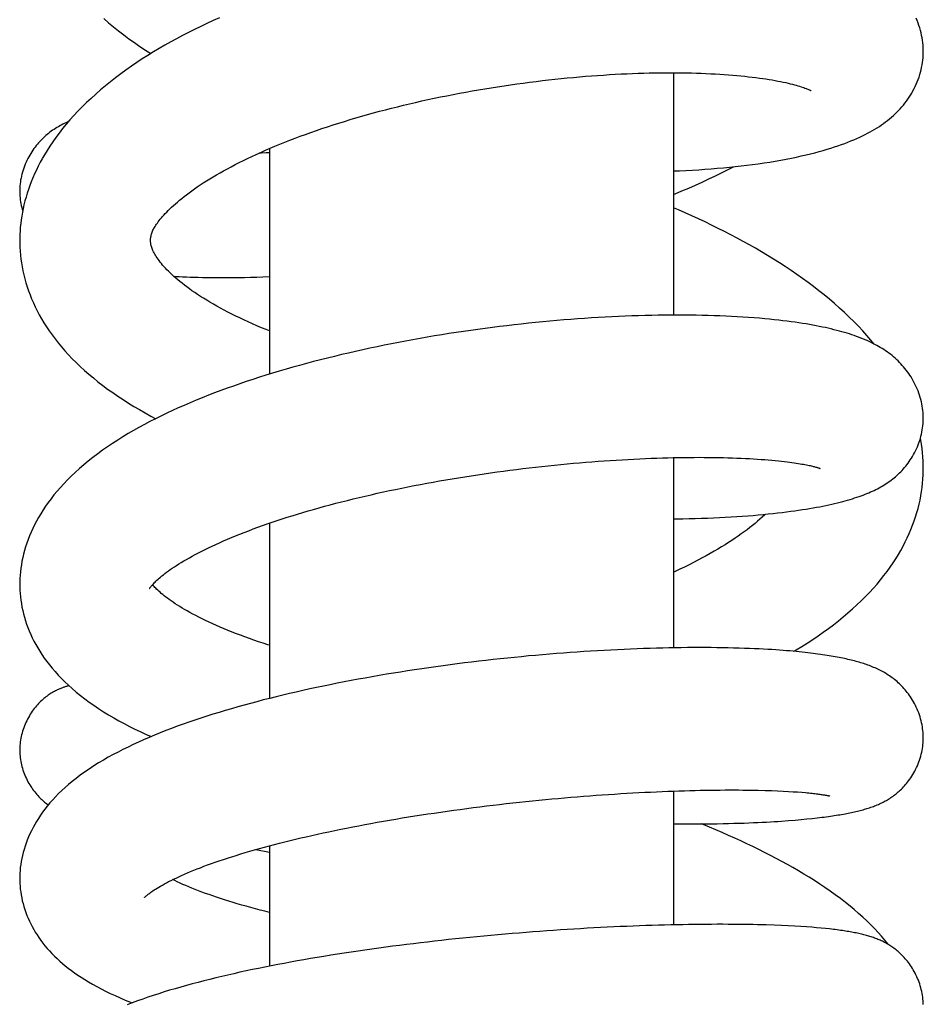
# Model space of a CAD drawing. Header units: millimetres. Extents: x 198 to 322, y 60 to 268.
# Tile 77 of 110: x 206.6 to 210.4, y 249.42 to 253.57. Entities that reach past the tile are written whole.
import ezdxf

# ---------------------------------------------------------------- set-up
doc = ezdxf.new("R2010")
doc.units = ezdxf.units.MM
doc.header["$LTSCALE"] = 30.734
doc.layers.get('0').update_dxf_attribs({"linetype": 'CONTINUOUS'})

msp = doc.modelspace()

# ---------------------------------------------------------------- linework, layer by layer
at = {"color": 7, "linetype": 'Continuous'}
for p, q in [((209.3478, 253.3446), (209.3478, 252.3247)), ((207.6478, 253.0254), (207.6478, 252.0762)), ((207.2461, 252.4877), (207.268, 252.4867)), ((209.3478, 251.7251), (209.3478, 250.9247)), ((207.6478, 251.4492), (207.6478, 250.7118)), ((209.3478, 250.322), (209.3478, 249.759)), ((209.6388, 250.3264), (209.6726, 250.326)), ((209.6726, 250.326), (209.7039, 250.3254)), ((209.7039, 250.3254), (209.733, 250.3247)), ((209.733, 250.3247), (209.76, 250.3238)), ((209.76, 250.3238), (209.7851, 250.3228)), ((209.7851, 250.3228), (209.8085, 250.3217)), ((209.8085, 250.3217), (209.8303, 250.3206)), ((209.8303, 250.3206), (209.8506, 250.3193)), ((209.8506, 250.3193), (209.8693, 250.3181)), ((209.8693, 250.3181), (209.8865, 250.3167)), ((209.9081, 250.2045), (209.9305, 250.2068)), ((209.9305, 250.2068), (209.9515, 250.2091)), ((209.9515, 250.2091), (209.9711, 250.2115)), ((209.3478, 250.1843), (209.383, 250.184)), ((209.8312, 250.1977), (209.8585, 250.1999)), ((209.8585, 250.1999), (209.8841, 250.2022)), ((209.8841, 250.2022), (209.9081, 250.2045)), ((207.6478, 250.0916), (207.6478, 249.5851)), ((207.5911, 250.076), (207.6478, 250.0652)), ((209.7367, 249.7585), (209.701, 249.7595)), ((209.77, 249.7574), (209.7367, 249.7585)), ((209.801, 249.7562), (209.77, 249.7574)), ((209.83, 249.7549), (209.801, 249.7562)), ((209.8571, 249.7535), (209.83, 249.7549)), ((209.8824, 249.7519), (209.8571, 249.7535)), ((209.9062, 249.7504), (209.8824, 249.7519)), ((209.9284, 249.7487), (209.9062, 249.7504)), ((209.949, 249.747), (209.9284, 249.7487)), ((209.9684, 249.7453), (209.949, 249.747)), ((209.9866, 249.7435), (209.9684, 249.7453))]:
    msp.add_line(p, q, dxfattribs=at)
for points in [[(207.438, 253.5763), (207.4114, 253.5643), (207.385, 253.5521), (207.359, 253.5397), (207.3333, 253.5271), (207.3079, 253.5143), (207.2827, 253.5012), (207.2578, 253.488), (207.2332, 253.4744), (207.2088, 253.4606), (207.1846, 253.4466), (207.1606, 253.4322), (207.1369, 253.4175), (207.1135, 253.4026), (207.0903, 253.3873), (207.0674, 253.3718), (207.0448, 253.3559), (207.0226, 253.3398), (207.0007, 253.3233), (206.9792, 253.3065), (206.9581, 253.2895), (206.9375, 253.2722), (206.9173, 253.2547), (206.8978, 253.2369), (206.8788, 253.2191), (206.8604, 253.201), (206.8426, 253.1829), (206.8255, 253.1646), (206.8091, 253.1463), (206.7933, 253.1279), (206.7781, 253.1094), (206.7637, 253.0909), (206.75, 253.0725), (206.7369, 253.0541), (206.7245, 253.0357), (206.7129, 253.0175), (206.7019, 252.9993), (206.6926, 252.9831)], [(206.9516, 253.5727), (206.9717, 253.5553), (206.9924, 253.5381), (207.0136, 253.5212), (207.0352, 253.5044), (207.0574, 253.4878), (207.0801, 253.4715), (207.1031, 253.4555), (207.1267, 253.4396), (207.1491, 253.425)], [(210.3977, 253.4342), (210.3976, 253.4408), (210.3973, 253.4507), (210.3966, 253.4607), (210.3956, 253.4709), (210.3943, 253.4811), (210.3927, 253.4915), (210.3907, 253.5018), (210.3884, 253.5123), (210.3858, 253.5227), (210.3828, 253.5331), (210.3795, 253.5435), (210.3759, 253.5538), (210.372, 253.5641), (210.3677, 253.5743)], [(209.3478, 252.9314), (209.3727, 252.9324), (209.3998, 252.9336), (209.4267, 252.935), (209.4534, 252.9366), (209.4797, 252.9384), (209.5058, 252.9403), (209.5316, 252.9424), (209.557, 252.9447), (209.5821, 252.9471), (209.6069, 252.9497), (209.6314, 252.9525), (209.6557, 252.9554), (209.6799, 252.9585), (209.704, 252.9618), (209.728, 252.9653), (209.7519, 252.969), (209.7755, 252.973), (209.7987, 252.977), (209.8213, 252.9812), (209.8432, 252.9855), (209.8644, 252.9899), (209.8848, 252.9944), (209.9045, 252.9989), (209.9234, 253.0035), (209.9417, 253.0081), (209.9593, 253.0128), (209.9763, 253.0176), (209.9928, 253.0224), (210.0087, 253.0273), (210.0241, 253.0322), (210.039, 253.0372), (210.0533, 253.0422), (210.0672, 253.0473), (210.0807, 253.0524), (210.0937, 253.0576), (210.1063, 253.0628), (210.1185, 253.0682), (210.1303, 253.0735), (210.1418, 253.079), (210.1529, 253.0845), (210.1637, 253.0901), (210.1742, 253.0957), (210.1843, 253.1015), (210.1942, 253.1073), (210.2037, 253.1131), (210.213, 253.1191), (210.222, 253.1252), (210.2308, 253.1314), (210.2394, 253.1377), (210.2478, 253.1441), (210.256, 253.1507), (210.264, 253.1575), (210.2718, 253.1644), (210.2794, 253.1714), (210.2868, 253.1786), (210.2939, 253.186), (210.3009, 253.1934), (210.3076, 253.201), (210.3141, 253.2088), (210.3205, 253.2167), (210.3266, 253.2248), (210.3325, 253.2331), (210.3383, 253.2415), (210.3438, 253.2503), (210.3492, 253.2592), (210.3543, 253.2683), (210.3593, 253.2777), (210.364, 253.2872), (210.3684, 253.2969), (210.3725, 253.3068), (210.3763, 253.3167), (210.3799, 253.3267), (210.3831, 253.3368), (210.386, 253.3469), (210.3886, 253.3571), (210.3908, 253.3672), (210.3927, 253.3774), (210.3943, 253.3875), (210.3956, 253.3975), (210.3966, 253.4075), (210.3973, 253.4175), (210.3976, 253.4273), (210.3977, 253.4342)], [(207.1605, 252.6857), (207.1625, 252.6894), (207.1649, 252.6936), (207.1675, 252.698), (207.1704, 252.7026), (207.1736, 252.7073), (207.177, 252.7122), (207.1807, 252.7173), (207.1847, 252.7226), (207.1891, 252.7281), (207.1937, 252.7337), (207.1988, 252.7396), (207.2041, 252.7456), (207.2099, 252.7519), (207.216, 252.7583), (207.2225, 252.7649), (207.2294, 252.7716), (207.2367, 252.7786), (207.2444, 252.7857), (207.2525, 252.7929), (207.261, 252.8003), (207.27, 252.8079), (207.2794, 252.8155), (207.2892, 252.8233), (207.2995, 252.8313), (207.3102, 252.8393), (207.3213, 252.8474), (207.3328, 252.8557), (207.3448, 252.8639), (207.3572, 252.8723), (207.37, 252.8807), (207.3832, 252.8892), (207.3969, 252.8977), (207.4109, 252.9062), (207.4254, 252.9147), (207.4402, 252.9233), (207.4555, 252.9319), (207.4712, 252.9406), (207.4874, 252.9492), (207.5039, 252.9579), (207.5209, 252.9665), (207.5383, 252.9752), (207.5561, 252.9838), (207.5743, 252.9925), (207.5929, 253.0011), (207.612, 253.0097), (207.6314, 253.0183), (207.6512, 253.0269), (207.6714, 253.0354), (207.692, 253.0439), (207.713, 253.0523), (207.7343, 253.0607), (207.7559, 253.069), (207.7778, 253.0772), (207.8001, 253.0854), (207.8226, 253.0935), (207.8454, 253.1015), (207.8685, 253.1094), (207.8919, 253.1172), (207.9154, 253.1249), (207.9392, 253.1325), (207.9632, 253.14), (207.9874, 253.1474), (208.0117, 253.1546), (208.0362, 253.1618), (208.0609, 253.1688), (208.0857, 253.1756), (208.1107, 253.1824), (208.1357, 253.189), (208.1609, 253.1955), (208.1862, 253.2018), (208.2117, 253.208), (208.2373, 253.2141), (208.263, 253.2201), (208.2888, 253.2259), (208.3148, 253.2316), (208.341, 253.2372), (208.3672, 253.2426), (208.3936, 253.248), (208.4201, 253.2532), (208.4467, 253.2582), (208.4734, 253.2632), (208.5001, 253.268), (208.527, 253.2726), (208.5539, 253.2772), (208.5808, 253.2816), (208.6078, 253.2858), (208.6348, 253.2899), (208.6618, 253.2939), (208.6887, 253.2977), (208.7156, 253.3014), (208.7424, 253.3049), (208.7691, 253.3082), (208.7957, 253.3114), (208.8222, 253.3145), (208.8485, 253.3174), (208.8747, 253.3201), (208.9007, 253.3227), (208.9266, 253.3252), (208.9522, 253.3275), (208.9777, 253.3296), (209.003, 253.3316), (209.0281, 253.3334), (209.053, 253.3351), (209.0777, 253.3367), (209.1023, 253.3381), (209.1267, 253.3394), (209.1509, 253.3405), (209.1749, 253.3415), (209.1987, 253.3423), (209.2223, 253.343), (209.2456, 253.3436), (209.2687, 253.3441), (209.2916, 253.3444), (209.3142, 253.3446), (209.3366, 253.3446), (209.3586, 253.3445), (209.3803, 253.3443), (209.4017, 253.344), (209.4227, 253.3436), (209.4434, 253.343), (209.4638, 253.3423), (209.4839, 253.3415), (209.5036, 253.3406), (209.523, 253.3396), (209.542, 253.3385), (209.5605, 253.3372), (209.5787, 253.3359), (209.5964, 253.3345), (209.6137, 253.333), (209.6306, 253.3314), (209.647, 253.3298), (209.663, 253.328), (209.6786, 253.3262), (209.6937, 253.3243), (209.7083, 253.3224), (209.7225, 253.3204), (209.7362, 253.3184), (209.7494, 253.3163), (209.7622, 253.3141), (209.7745, 253.3119), (209.7863, 253.3097), (209.7977, 253.3075), (209.8086, 253.3053), (209.819, 253.303), (209.8289, 253.3007), (209.8383, 253.2985), (209.8472, 253.2963), (209.8555, 253.2941), (209.8634, 253.2919), (209.8707, 253.2898), (209.8776, 253.2877), (209.8839, 253.2857), (209.8898, 253.2838), (209.8952, 253.2819), (209.9001, 253.2801), (209.9045, 253.2785), (209.9084, 253.2769), (209.9119, 253.2755), (209.9149, 253.2742), (209.9175, 253.2731), (209.9197, 253.272), (209.9215, 253.2712), (209.923, 253.2704), (209.9241, 253.2698), (209.9249, 253.2694), (209.9254, 253.2691), (209.9255, 253.269)], [(206.8029, 253.1391), (206.7981, 253.137), (206.7916, 253.134), (206.7851, 253.1309), (206.7788, 253.1278), (206.7726, 253.1245), (206.7664, 253.1212), (206.7603, 253.1177), (206.7543, 253.1141), (206.7483, 253.1103), (206.7423, 253.1064), (206.7364, 253.1024), (206.7306, 253.0983), (206.7248, 253.094), (206.7191, 253.0895), (206.7135, 253.085), (206.708, 253.0803), (206.7026, 253.0754), (206.6973, 253.0705), (206.692, 253.0654), (206.6869, 253.0602), (206.6819, 253.0549), (206.677, 253.0494), (206.6721, 253.0438), (206.6673, 253.0379), (206.6626, 253.0319), (206.6579, 253.0256), (206.6533, 253.0191), (206.6488, 253.0124), (206.6444, 253.0054), (206.6401, 252.9983), (206.636, 252.9909), (206.632, 252.9834), (206.6281, 252.9757), (206.6245, 252.9679), (206.621, 252.9599), (206.6178, 252.9517), (206.6148, 252.9435), (206.612, 252.9352), (206.6094, 252.9269), (206.6071, 252.9185), (206.6051, 252.9101), (206.6033, 252.9017), (206.6018, 252.8933), (206.6005, 252.885), (206.5995, 252.8767), (206.5987, 252.8685), (206.5982, 252.8603), (206.5979, 252.8523), (206.5978, 252.8468)], [(206.6926, 252.983), (206.6845, 252.9683), (206.676, 252.9518), (206.6679, 252.9353), (206.6603, 252.9189), (206.6532, 252.9025), (206.6465, 252.8862), (206.6403, 252.8699), (206.6345, 252.8536), (206.6292, 252.8375), (206.6244, 252.8213), (206.6199, 252.8053), (206.6159, 252.7893), (206.6123, 252.7734), (206.6091, 252.7575), (206.6063, 252.7417), (206.604, 252.726), (206.602, 252.7103), (206.6004, 252.6948), (206.5992, 252.6793), (206.5984, 252.6638), (206.598, 252.6485), (206.5979, 252.6392)], [(207.6478, 253.0074), (207.635, 253.007), (207.6126, 253.0065), (207.6045, 253.0063)], [(209.3478, 252.8325), (209.3543, 252.8352), (209.383, 252.8472), (209.4115, 252.8595), (209.4399, 252.872), (209.4682, 252.8848), (209.4962, 252.8979), (209.5241, 252.9112), (209.5518, 252.9248), (209.5793, 252.9387), (209.599, 252.9489)], [(206.5978, 252.8468), (206.5979, 252.8417), (206.5982, 252.8339), (206.5986, 252.826), (206.5994, 252.8181), (206.6003, 252.8101), (206.6015, 252.802), (206.6029, 252.7939), (206.6046, 252.7858), (206.6066, 252.7776), (206.6087, 252.7694), (206.6104, 252.7639)], [(210.1917, 252.2028), (210.1776, 252.2199), (210.1607, 252.2394), (210.1432, 252.2589), (210.1249, 252.2783), (210.1061, 252.2976), (210.0866, 252.3168), (210.0666, 252.3358), (210.046, 252.3546), (210.025, 252.3731), (210.0035, 252.3915), (209.9815, 252.4095), (209.9591, 252.4274), (209.9364, 252.4449), (209.9132, 252.4623), (209.8897, 252.4793), (209.8658, 252.4961), (209.8417, 252.5127), (209.8173, 252.5289), (209.7926, 252.5449), (209.7677, 252.5606), (209.7425, 252.576), (209.7173, 252.5911), (209.6919, 252.6059), (209.6663, 252.6204), (209.6405, 252.6347), (209.6145, 252.6488), (209.5883, 252.6627), (209.5617, 252.6764), (209.5348, 252.6899), (209.5076, 252.7034), (209.4801, 252.7166), (209.4523, 252.7297), (209.4243, 252.7426), (209.3961, 252.7553), (209.3677, 252.7679), (209.3478, 252.7765)], [(207.1479, 252.6392), (207.1479, 252.6428), (207.1482, 252.647), (207.1486, 252.6509), (207.1492, 252.6546), (207.15, 252.6583), (207.1509, 252.6619), (207.152, 252.6656), (207.1533, 252.6694), (207.1547, 252.6733), (207.1565, 252.6774), (207.1584, 252.6817), (207.1605, 252.6857)], [(206.5979, 252.6392), (206.598, 252.6278), (206.5985, 252.611), (206.5995, 252.5943), (206.601, 252.5775), (206.6029, 252.5608), (206.6053, 252.5441), (206.6081, 252.5274), (206.6114, 252.5107), (206.6152, 252.4939), (206.6194, 252.4772), (206.6241, 252.4605), (206.6293, 252.4438), (206.6351, 252.4271), (206.6413, 252.4103), (206.648, 252.3936), (206.6553, 252.3768), (206.663, 252.36), (206.6714, 252.3432), (206.6803, 252.3264), (206.6898, 252.3095), (206.6998, 252.2927), (206.7105, 252.2758), (206.7218, 252.2589), (206.7337, 252.242), (206.7463, 252.2251), (206.7595, 252.2083), (206.7734, 252.1914), (206.7879, 252.1746), (206.8032, 252.1578), (206.819, 252.1412), (206.8355, 252.1247), (206.8526, 252.1083), (206.8703, 252.0921), (206.8886, 252.076), (206.9075, 252.0602), (206.9269, 252.0445), (206.947, 252.0289), (206.9676, 252.0136), (206.9888, 251.9986), (207.0104, 251.9837), (207.0325, 251.9691), (207.0551, 251.9548), (207.078, 251.9407), (207.1014, 251.9269), (207.125, 251.9134), (207.1489, 251.9002), (207.1699, 251.889)], [(207.6478, 252.2584), (207.6344, 252.2637), (207.6148, 252.2718), (207.5957, 252.2799), (207.5769, 252.288), (207.5586, 252.2962), (207.5407, 252.3044), (207.5232, 252.3126), (207.5061, 252.3209), (207.4894, 252.3291), (207.4732, 252.3374), (207.4573, 252.3457), (207.4419, 252.354), (207.4268, 252.3623), (207.4122, 252.3706), (207.398, 252.3789), (207.3843, 252.3872), (207.371, 252.3954), (207.3581, 252.4035), (207.3457, 252.4116), (207.3338, 252.4196), (207.3223, 252.4276), (207.3113, 252.4354), (207.3007, 252.4432), (207.2905, 252.4509), (207.2808, 252.4585), (207.2715, 252.466), (207.2625, 252.4734), (207.254, 252.4807), (207.2459, 252.4879), (207.2381, 252.495), (207.2307, 252.5021), (207.2236, 252.509), (207.2169, 252.5159), (207.2106, 252.5226), (207.2046, 252.5292), (207.199, 252.5356), (207.1937, 252.5418), (207.1888, 252.548), (207.1843, 252.5539), (207.18, 252.5597), (207.1761, 252.5654), (207.1724, 252.5709), (207.169, 252.5763), (207.1659, 252.5816), (207.163, 252.5867), (207.1605, 252.5916), (207.1582, 252.5964), (207.1562, 252.601), (207.1545, 252.6053), (207.153, 252.6094), (207.1517, 252.6134), (207.1507, 252.6171), (207.1498, 252.6208), (207.1491, 252.6245), (207.1486, 252.6282), (207.1482, 252.632), (207.1479, 252.6359), (207.1479, 252.6392)], [(207.268, 252.4867), (207.2831, 252.486), (207.2987, 252.4854), (207.3149, 252.4848), (207.3316, 252.4843), (207.349, 252.4839), (207.367, 252.4835), (207.3859, 252.4831), (207.4056, 252.4829), (207.4261, 252.4827), (207.4477, 252.4827), (207.4702, 252.4827), (207.4937, 252.4829), (207.5179, 252.4831), (207.5428, 252.4836), (207.5684, 252.4841), (207.5944, 252.4848), (207.6208, 252.4857), (207.6476, 252.4867), (207.6478, 252.4867)], [(210.3977, 251.8912), (210.3976, 251.8971), (210.3973, 251.9058), (210.3968, 251.9147), (210.3959, 251.9236), (210.3948, 251.9326), (210.3934, 251.9417), (210.3917, 251.9509), (210.3898, 251.96), (210.3875, 251.9692), (210.385, 251.9784), (210.3822, 251.9875), (210.3791, 251.9966), (210.3757, 252.0057), (210.3721, 252.0146), (210.3683, 252.0233), (210.3642, 252.0319), (210.36, 252.0404), (210.3556, 252.0486), (210.351, 252.0567), (210.3462, 252.0645), (210.3413, 252.0721), (210.3363, 252.0795), (210.3311, 252.0867), (210.3259, 252.0937), (210.3205, 252.1004), (210.315, 252.107), (210.3094, 252.1134), (210.3037, 252.1197), (210.2978, 252.1258), (210.2918, 252.1318), (210.2857, 252.1376), (210.2794, 252.1434), (210.2729, 252.149), (210.2663, 252.1545), (210.2596, 252.1598), (210.2528, 252.165), (210.2458, 252.17), (210.2387, 252.175), (210.2315, 252.1797), (210.2242, 252.1844), (210.2168, 252.1889), (210.2093, 252.1933), (210.2017, 252.1975), (210.1939, 252.2017), (210.186, 252.2057), (210.1779, 252.2097), (210.1697, 252.2136), (210.1613, 252.2174), (210.1527, 252.2211), (210.1439, 252.2248), (210.1349, 252.2284), (210.1257, 252.2319), (210.1164, 252.2353), (210.1068, 252.2387), (210.0971, 252.242), (210.0871, 252.2453), (210.0769, 252.2484), (210.0665, 252.2516), (210.0558, 252.2546), (210.0448, 252.2577), (210.0336, 252.2606), (210.0222, 252.2635), (210.0104, 252.2664), (209.9983, 252.2692), (209.9859, 252.272), (209.9732, 252.2747), (209.9602, 252.2773), (209.9469, 252.28), (209.9331, 252.2825), (209.919, 252.285), (209.9045, 252.2875), (209.8896, 252.2899), (209.8742, 252.2923), (209.8583, 252.2946), (209.842, 252.2969), (209.8251, 252.2991), (209.8077, 252.3012), (209.7896, 252.3033), (209.7709, 252.3054), (209.7513, 252.3074), (209.7308, 252.3094), (209.7093, 252.3113), (209.6867, 252.3131), (209.6633, 252.3149), (209.6394, 252.3165), (209.6152, 252.3179), (209.5911, 252.3192), (209.567, 252.3204), (209.5427, 252.3214), (209.5181, 252.3223), (209.4932, 252.323), (209.4679, 252.3237), (209.4423, 252.3241), (209.4164, 252.3245), (209.3902, 252.3247), (209.3638, 252.3247), (209.3372, 252.3246), (209.3103, 252.3244), (209.2832, 252.3241), (209.2559, 252.3236), (209.2284, 252.3229), (209.2006, 252.3222), (209.1727, 252.3212), (209.1446, 252.3202), (209.1164, 252.319), (209.088, 252.3176), (209.0595, 252.3162), (209.0308, 252.3145), (209.0021, 252.3128), (208.9732, 252.3109), (208.9442, 252.3088), (208.9151, 252.3066), (208.8858, 252.3043), (208.8564, 252.3018), (208.8268, 252.2992), (208.7971, 252.2964), (208.7672, 252.2935), (208.7372, 252.2904), (208.7071, 252.2872), (208.6769, 252.2838), (208.6466, 252.2803), (208.6162, 252.2766), (208.5858, 252.2728), (208.5553, 252.2688), (208.5248, 252.2647), (208.4943, 252.2604), (208.4638, 252.256), (208.4333, 252.2514), (208.4028, 252.2467), (208.3724, 252.2419), (208.342, 252.2369), (208.3116, 252.2317), (208.2813, 252.2265), (208.2511, 252.221), (208.2209, 252.2155), (208.1908, 252.2097), (208.1607, 252.2039), (208.1306, 252.1979), (208.1006, 252.1917), (208.0705, 252.1853), (208.0406, 252.1788), (208.0106, 252.1722), (207.9808, 252.1653), (207.951, 252.1584), (207.9213, 252.1512), (207.8918, 252.144), (207.8624, 252.1365), (207.8331, 252.1289), (207.804, 252.1212), (207.7751, 252.1133), (207.7463, 252.1053), (207.7178, 252.0972), (207.6894, 252.0888), (207.6613, 252.0804), (207.6333, 252.0718), (207.6056, 252.063), (207.5781, 252.0541), (207.5508, 252.045), (207.5238, 252.0358), (207.4969, 252.0264), (207.4703, 252.0169), (207.4439, 252.0072), (207.4176, 251.9973), (207.3915, 251.9872), (207.3656, 251.9769), (207.3399, 251.9664), (207.3145, 251.9558), (207.2894, 251.9449), (207.2646, 251.934), (207.2401, 251.9228), (207.2159, 251.9115), (207.192, 251.9), (207.1685, 251.8883), (207.1451, 251.8764), (207.1221, 251.8642), (207.0993, 251.8518), (207.0767, 251.8391), (207.0543, 251.826), (207.0322, 251.8127), (207.0103, 251.7991), (206.9887, 251.7851), (206.9675, 251.7708), (206.9465, 251.7562), (206.926, 251.7412), (206.9058, 251.726), (206.8862, 251.7104), (206.8672, 251.6947), (206.8488, 251.6789), (206.8312, 251.663), (206.8144, 251.6471), (206.7985, 251.6312), (206.7833, 251.6154), (206.7688, 251.5996), (206.7551, 251.5838), (206.742, 251.568), (206.7296, 251.5523), (206.7179, 251.5365), (206.7068, 251.5207), (206.6963, 251.5049)], [(209.3478, 251.4676), (209.3611, 251.4677), (209.3872, 251.4681), (209.4132, 251.4686), (209.439, 251.4692), (209.4647, 251.47), (209.4901, 251.4709), (209.5154, 251.4719), (209.5403, 251.473), (209.565, 251.4743), (209.5893, 251.4757), (209.6131, 251.4771), (209.6366, 251.4787), (209.6595, 251.4804), (209.6819, 251.4822), (209.7037, 251.4841), (209.725, 251.486), (209.7457, 251.4881), (209.7658, 251.4902), (209.7853, 251.4923), (209.8042, 251.4945), (209.8224, 251.4968), (209.8401, 251.4991), (209.8571, 251.5014), (209.8736, 251.5038), (209.8895, 251.5062), (209.9049, 251.5086), (209.9198, 251.5111), (209.9343, 251.5136), (209.9484, 251.5162), (209.962, 251.5187), (209.9753, 251.5213), (209.9882, 251.524), (210.0008, 251.5267), (210.0131, 251.5294), (210.025, 251.5321), (210.0365, 251.5349), (210.0478, 251.5377), (210.0587, 251.5406), (210.0694, 251.5435), (210.0797, 251.5464), (210.0898, 251.5493), (210.0996, 251.5523), (210.1091, 251.5553), (210.1184, 251.5584), (210.1274, 251.5615), (210.1362, 251.5646), (210.1447, 251.5677), (210.153, 251.5709), (210.161, 251.5741), (210.1688, 251.5774), (210.1764, 251.5807), (210.1838, 251.584), (210.1911, 251.5874), (210.1981, 251.5909), (210.205, 251.5944), (210.2118, 251.5979), (210.2185, 251.6016), (210.2251, 251.6054), (210.2316, 251.6093), (210.238, 251.6133), (210.2443, 251.6174), (210.2506, 251.6217), (210.2568, 251.626), (210.2629, 251.6306), (210.269, 251.6352), (210.2749, 251.64), (210.2808, 251.6449), (210.2865, 251.65), (210.2922, 251.6551), (210.2977, 251.6604), (210.3031, 251.6658), (210.3084, 251.6714), (210.3136, 251.6771), (210.3187, 251.6829), (210.3238, 251.689), (210.3288, 251.6952), (210.3337, 251.7017), (210.3385, 251.7084), (210.3432, 251.7154), (210.3479, 251.7226), (210.3524, 251.73), (210.3568, 251.7376), (210.3611, 251.7455), (210.3652, 251.7537), (210.3691, 251.762), (210.3728, 251.7706), (210.3763, 251.7792), (210.3796, 251.788), (210.3826, 251.7969), (210.3854, 251.8058), (210.3878, 251.8148), (210.39, 251.8238), (210.3919, 251.8327), (210.3935, 251.8416), (210.3949, 251.8505), (210.396, 251.8593), (210.3968, 251.868), (210.3973, 251.8767), (210.3976, 251.8853), (210.3977, 251.8912)], [(210.3977, 251.6813), (210.3976, 251.6929), (210.3971, 251.7104), (210.3961, 251.7279), (210.3946, 251.7456), (210.3927, 251.7633), (210.3902, 251.7811), (210.3873, 251.799), (210.3857, 251.8072)], [(207.144, 251.1743), (207.1439, 251.1742), (207.1441, 251.1744), (207.1444, 251.1749), (207.1449, 251.1757), (207.1456, 251.1768), (207.1466, 251.1782), (207.1478, 251.1799), (207.1493, 251.1818), (207.151, 251.184), (207.1529, 251.1863), (207.1551, 251.1889), (207.1577, 251.1917), (207.1605, 251.1947), (207.1636, 251.198), (207.1671, 251.2015), (207.1709, 251.2053), (207.1751, 251.2092), (207.1797, 251.2134), (207.1847, 251.2178), (207.1901, 251.2223), (207.1958, 251.2271), (207.202, 251.2321), (207.2086, 251.2372), (207.2157, 251.2426), (207.2232, 251.2481), (207.2311, 251.2537), (207.2395, 251.2595), (207.2483, 251.2655), (207.2576, 251.2715), (207.2673, 251.2777), (207.2775, 251.284), (207.2882, 251.2904), (207.2994, 251.297), (207.3112, 251.3038), (207.3235, 251.3106), (207.3363, 251.3175), (207.3495, 251.3245), (207.3632, 251.3315), (207.3773, 251.3386), (207.3918, 251.3457), (207.4068, 251.3528), (207.4222, 251.36), (207.4381, 251.3672), (207.4544, 251.3744), (207.4711, 251.3816), (207.4883, 251.3889), (207.5058, 251.3961), (207.5238, 251.4033), (207.5421, 251.4105), (207.5608, 251.4177), (207.5799, 251.4249), (207.5993, 251.432), (207.6191, 251.4391), (207.6392, 251.4462), (207.6595, 251.4532), (207.6802, 251.4602), (207.7012, 251.4671), (207.7225, 251.4739), (207.7441, 251.4807), (207.766, 251.4874), (207.7882, 251.4941), (207.8107, 251.5007), (207.8334, 251.5072), (207.8565, 251.5137), (207.8798, 251.5202), (207.9035, 251.5265), (207.9274, 251.5328), (207.9516, 251.5391), (207.976, 251.5452), (208.0007, 251.5513), (208.0256, 251.5573), (208.0507, 251.5633), (208.076, 251.5691), (208.1015, 251.5749), (208.1271, 251.5805), (208.1528, 251.5861), (208.1787, 251.5915), (208.2047, 251.5969), (208.2307, 251.6021), (208.2569, 251.6072), (208.2831, 251.6123), (208.3095, 251.6172), (208.336, 251.622), (208.3626, 251.6268), (208.3893, 251.6314), (208.4161, 251.6359), (208.443, 251.6403), (208.4699, 251.6447), (208.4969, 251.6489), (208.524, 251.653), (208.5511, 251.657), (208.5782, 251.6609), (208.6053, 251.6647), (208.6324, 251.6684), (208.6595, 251.6719), (208.6865, 251.6754), (208.7135, 251.6787), (208.7405, 251.6819), (208.7673, 251.685), (208.7941, 251.688), (208.8207, 251.6909), (208.8473, 251.6936), (208.8737, 251.6963), (208.9, 251.6988), (208.9262, 251.7012), (208.9523, 251.7035), (208.9783, 251.7057), (209.0042, 251.7077), (209.0299, 251.7097), (209.0555, 251.7115), (209.0809, 251.7133), (209.1062, 251.7149), (209.1313, 251.7164), (209.1562, 251.7178), (209.1809, 251.7191), (209.2053, 251.7203), (209.2295, 251.7213), (209.2535, 251.7223), (209.2771, 251.7231), (209.3005, 251.7239), (209.3236, 251.7245), (209.3464, 251.7251), (209.3689, 251.7255), (209.3911, 251.7258), (209.413, 251.7261), (209.4345, 251.7262), (209.4558, 251.7263), (209.4767, 251.7262), (209.4973, 251.726), (209.5175, 251.7258), (209.5375, 251.7255), (209.5571, 251.7251), (209.5763, 251.7245), (209.5952, 251.724), (209.6137, 251.7233), (209.6317, 251.7225), (209.6494, 251.7217), (209.6666, 251.7208), (209.6833, 251.7199), (209.6996, 251.7188), (209.7155, 251.7177), (209.731, 251.7166), (209.746, 251.7154), (209.7606, 251.7141), (209.7748, 251.7128), (209.7883, 251.7114), (209.8012, 251.71), (209.8134, 251.7087), (209.8248, 251.7073), (209.8354, 251.7059), (209.8454, 251.7046), (209.8547, 251.7033), (209.8635, 251.702), (209.8717, 251.7007), (209.8795, 251.6994), (209.8869, 251.6982), (209.8938, 251.6969), (209.9002, 251.6958), (209.9063, 251.6946), (209.912, 251.6934), (209.9173, 251.6923), (209.9222, 251.6913), (209.9269, 251.6902), (209.9312, 251.6892), (209.9351, 251.6883), (209.9388, 251.6873), (209.9422, 251.6865), (209.9454, 251.6856), (209.9482, 251.6848), (209.9508, 251.6841), (209.9532, 251.6834), (209.9553, 251.6827), (209.9572, 251.6821), (209.9588, 251.6816), (209.9603, 251.6811), (209.9615, 251.6807), (209.9625, 251.6803), (209.9633, 251.68), (209.9639, 251.6798), (209.9643, 251.6796), (209.9644, 251.6796)], [(209.8532, 250.91), (209.8628, 250.9157), (209.8865, 250.9302), (209.9098, 250.945), (209.9326, 250.9599), (209.955, 250.9751), (209.977, 250.9905), (209.9986, 251.0062), (210.0198, 251.0221), (210.0405, 251.0384), (210.0609, 251.0548), (210.0807, 251.0716), (210.1001, 251.0885), (210.1188, 251.1057), (210.137, 251.123), (210.1546, 251.1404), (210.1715, 251.158), (210.1877, 251.1756), (210.2032, 251.1933), (210.218, 251.211), (210.2322, 251.2287), (210.2457, 251.2464), (210.2585, 251.2641), (210.2706, 251.2818), (210.2821, 251.2995), (210.293, 251.3171), (210.3032, 251.3348), (210.3129, 251.3524), (210.322, 251.3701), (210.3306, 251.3877), (210.3386, 251.4054), (210.346, 251.4231), (210.353, 251.4407), (210.3594, 251.4584), (210.3653, 251.4761), (210.3707, 251.4937), (210.3756, 251.5114), (210.38, 251.529), (210.3839, 251.5466), (210.3873, 251.5643), (210.3902, 251.5819), (210.3926, 251.5995), (210.3946, 251.6171), (210.3961, 251.6347), (210.3971, 251.6523), (210.3976, 251.67), (210.3977, 251.6813)], [(206.6963, 251.5049), (206.6864, 251.4892), (206.6771, 251.4735), (206.6684, 251.4578), (206.6602, 251.4422), (206.6526, 251.4266), (206.6456, 251.4111), (206.6391, 251.3956), (206.633, 251.3802), (206.6275, 251.3648), (206.6225, 251.3496), (206.618, 251.3344), (206.614, 251.3193), (206.6104, 251.3042), (206.6073, 251.2893), (206.6047, 251.2745), (206.6025, 251.2597), (206.6007, 251.2451), (206.5994, 251.2306), (206.5985, 251.2162), (206.598, 251.2019), (206.5979, 251.1923)], [(209.7344, 251.487), (209.7297, 251.4825), (209.7206, 251.4742), (209.711, 251.4657), (209.701, 251.4571), (209.6906, 251.4484), (209.6798, 251.4396), (209.6685, 251.4307), (209.6568, 251.4218), (209.6447, 251.4128), (209.6322, 251.4038), (209.6194, 251.3948), (209.6062, 251.3857), (209.5925, 251.3766), (209.5785, 251.3675), (209.5641, 251.3584), (209.5493, 251.3493), (209.534, 251.3401), (209.5182, 251.3309), (209.502, 251.3216), (209.4853, 251.3122), (209.4679, 251.3028), (209.4501, 251.2933), (209.4317, 251.2837), (209.4128, 251.2742), (209.3936, 251.2646), (209.374, 251.2551), (209.354, 251.2457), (209.3478, 251.2429)], [(206.5979, 251.1923), (206.598, 251.1823), (206.5985, 251.168), (206.5994, 251.1537), (206.6008, 251.1394), (206.6025, 251.125), (206.6047, 251.1107), (206.6073, 251.0963), (206.6104, 251.0819), (206.6138, 251.0675), (206.6178, 251.0531), (206.6221, 251.0387), (206.6269, 251.0243), (206.6322, 251.01), (206.6379, 250.9956), (206.6441, 250.9813), (206.6508, 250.967), (206.6579, 250.9528), (206.6655, 250.9386), (206.6736, 250.9244), (206.6823, 250.9102), (206.6915, 250.896), (206.7012, 250.8817), (206.7116, 250.8675), (206.7226, 250.8533), (206.7342, 250.839), (206.7465, 250.8247), (206.7595, 250.8103), (206.7732, 250.796), (206.7876, 250.7817), (206.8028, 250.7673), (206.8188, 250.753), (206.8355, 250.7387), (206.853, 250.7246), (206.8712, 250.7105), (206.8901, 250.6966), (206.9096, 250.6828), (206.9298, 250.6693), (206.9505, 250.656), (206.9717, 250.643), (206.9933, 250.6303), (207.0152, 250.6179), (207.0374, 250.6059), (207.0597, 250.5943), (207.0821, 250.5831), (207.1047, 250.5721), (207.1275, 250.5615), (207.1502, 250.5512)], [(207.6478, 250.9355), (207.6412, 250.9376), (207.6213, 250.9441), (207.6017, 250.9506), (207.5825, 250.9572), (207.5636, 250.9638), (207.5451, 250.9705), (207.5269, 250.9773), (207.5091, 250.984), (207.4916, 250.9909), (207.4744, 250.9978), (207.4576, 251.0047), (207.4412, 251.0116), (207.4251, 251.0186), (207.4094, 251.0256), (207.3942, 251.0326), (207.3795, 251.0396), (207.3652, 251.0465), (207.3515, 251.0533), (207.3383, 251.0601), (207.3258, 251.0667), (207.3138, 251.0733), (207.3023, 251.0797), (207.2913, 251.086), (207.2808, 251.0922), (207.2707, 251.0984), (207.2611, 251.1044), (207.2519, 251.1103), (207.2432, 251.1162), (207.2348, 251.1219), (207.2269, 251.1275), (207.2194, 251.133), (207.2123, 251.1384), (207.2056, 251.1436), (207.1993, 251.1487), (207.1934, 251.1536), (207.1879, 251.1583), (207.1828, 251.1629), (207.1781, 251.1673), (207.1738, 251.1715), (207.1698, 251.1754), (207.1662, 251.1792), (207.1629, 251.1827), (207.16, 251.186), (207.1574, 251.1891), (207.1564, 251.1903)], [(210.3977, 250.5464), (210.3976, 250.5517), (210.3974, 250.5598), (210.3969, 250.568), (210.3961, 250.5762), (210.3951, 250.5845), (210.3939, 250.5928), (210.3924, 250.6012), (210.3906, 250.6096), (210.3886, 250.618), (210.3864, 250.6263), (210.3839, 250.6346), (210.3812, 250.6429), (210.3783, 250.6511), (210.3751, 250.6591), (210.3718, 250.6671), (210.3683, 250.6749), (210.3646, 250.6826), (210.3607, 250.69), (210.3567, 250.6973), (210.3526, 250.7044), (210.3483, 250.7113), (210.344, 250.718), (210.3396, 250.7244), (210.3351, 250.7306), (210.3305, 250.7366), (210.326, 250.7424), (210.3213, 250.748), (210.3166, 250.7534), (210.3119, 250.7586), (210.3071, 250.7636), (210.3023, 250.7686), (210.2974, 250.7733), (210.2924, 250.7779), (210.2874, 250.7824), (210.2823, 250.7867), (210.2772, 250.7909), (210.272, 250.795), (210.2667, 250.799), (210.2614, 250.8029), (210.256, 250.8066), (210.2506, 250.8102), (210.2451, 250.8137), (210.2397, 250.8171), (210.2342, 250.8203), (210.2287, 250.8234), (210.2231, 250.8264), (210.2175, 250.8293), (210.2119, 250.8322), (210.2062, 250.8349), (210.2005, 250.8376), (210.1947, 250.8401), (210.1889, 250.8426), (210.183, 250.8451), (210.1771, 250.8474), (210.1712, 250.8497), (210.1652, 250.8519), (210.1592, 250.854), (210.1531, 250.8561), (210.147, 250.8582), (210.1408, 250.8602), (210.1345, 250.8621), (210.1282, 250.864), (210.1217, 250.8659), (210.1152, 250.8677), (210.1086, 250.8695), (210.1019, 250.8712), (210.095, 250.8729), (210.0881, 250.8746), (210.081, 250.8763), (210.0738, 250.8779), (210.0665, 250.8795), (210.059, 250.8811), (210.0514, 250.8827), (210.0436, 250.8842), (210.0356, 250.8858), (210.0275, 250.8873), (210.0192, 250.8887), (210.0107, 250.8902), (210.002, 250.8917), (209.9931, 250.8931), (209.9839, 250.8945), (209.9745, 250.8959), (209.9648, 250.8973), (209.9549, 250.8987), (209.9446, 250.9), (209.9341, 250.9014), (209.9232, 250.9027), (209.9121, 250.904), (209.9005, 250.9053), (209.8886, 250.9065), (209.8763, 250.9078), (209.8636, 250.909), (209.8505, 250.9102), (209.8369, 250.9114), (209.8229, 250.9126), (209.8083, 250.9137), (209.7931, 250.9148), (209.7774, 250.9159), (209.7611, 250.917), (209.744, 250.918), (209.7262, 250.919), (209.7075, 250.92), (209.6877, 250.9209), (209.667, 250.9217), (209.6453, 250.9225), (209.6229, 250.9233), (209.5999, 250.9239), (209.5765, 250.9245), (209.5529, 250.9249), (209.5291, 250.9252), (209.505, 250.9255), (209.4807, 250.9256), (209.456, 250.9257), (209.431, 250.9256), (209.4058, 250.9254), (209.3802, 250.9252), (209.3544, 250.9248), (209.3283, 250.9243), (209.3019, 250.9238), (209.2753, 250.9231), (209.2485, 250.9223), (209.2215, 250.9214), (209.1942, 250.9205), (209.1668, 250.9194), (209.1392, 250.9182), (209.1114, 250.9169), (209.0834, 250.9155), (209.0554, 250.914), (209.0272, 250.9124), (208.9989, 250.9107), (208.9705, 250.9088), (208.9419, 250.9069), (208.9132, 250.9049), (208.8844, 250.9027), (208.8554, 250.9005), (208.8263, 250.8981), (208.797, 250.8956), (208.7676, 250.8931), (208.738, 250.8904), (208.7083, 250.8875), (208.6785, 250.8846), (208.6487, 250.8816), (208.6187, 250.8784), (208.5887, 250.8751), (208.5586, 250.8718), (208.5285, 250.8683), (208.4984, 250.8647), (208.4682, 250.861), (208.4381, 250.8572), (208.4081, 250.8533), (208.3781, 250.8492), (208.3481, 250.8451), (208.3182, 250.8409), (208.2884, 250.8365), (208.2586, 250.8321), (208.2288, 250.8275), (208.1991, 250.8229), (208.1694, 250.8181), (208.1397, 250.8132), (208.1101, 250.8081), (208.0804, 250.803), (208.0509, 250.7977), (208.0213, 250.7923), (207.9919, 250.7868), (207.9625, 250.7812), (207.9333, 250.7755), (207.9041, 250.7697), (207.8751, 250.7637), (207.8462, 250.7576), (207.8175, 250.7515), (207.789, 250.7452), (207.7607, 250.7388), (207.7325, 250.7323), (207.7046, 250.7257), (207.6768, 250.719), (207.6493, 250.7121), (207.622, 250.7052), (207.5948, 250.6981), (207.5679, 250.691), (207.5412, 250.6837), (207.5147, 250.6763), (207.4884, 250.6687), (207.4622, 250.661), (207.4363, 250.6532), (207.4105, 250.6453), (207.385, 250.6372), (207.3597, 250.6289), (207.3345, 250.6205), (207.3096, 250.612), (207.2849, 250.6033), (207.2604, 250.5944), (207.2361, 250.5854), (207.2121, 250.5762), (207.1884, 250.5668), (207.1649, 250.5573), (207.1418, 250.5476), (207.1191, 250.5378), (207.0968, 250.5278), (207.0749, 250.5177)], [(206.8054, 250.765), (206.8052, 250.7649), (206.8027, 250.7643), (206.8002, 250.7636), (206.7976, 250.7629), (206.795, 250.7622), (206.7923, 250.7614), (206.7895, 250.7605), (206.7867, 250.7596), (206.7837, 250.7587), (206.7807, 250.7576), (206.7775, 250.7565), (206.7742, 250.7553), (206.7708, 250.754), (206.7672, 250.7525), (206.7636, 250.751), (206.7598, 250.7494), (206.7559, 250.7476), (206.752, 250.7457), (206.7479, 250.7437), (206.7437, 250.7415), (206.7395, 250.7392), (206.7352, 250.7367), (206.7308, 250.7341), (206.7264, 250.7313), (206.7219, 250.7284), (206.7175, 250.7253), (206.7129, 250.722), (206.7084, 250.7186), (206.7039, 250.715), (206.6993, 250.7113), (206.6948, 250.7074), (206.6903, 250.7033), (206.6858, 250.6991), (206.6814, 250.6947), (206.6769, 250.69), (206.6724, 250.6852), (206.668, 250.6802), (206.6636, 250.675), (206.6593, 250.6695), (206.6549, 250.6638), (206.6507, 250.6579), (206.6465, 250.6517), (206.6424, 250.6454), (206.6384, 250.6388), (206.6345, 250.6321), (206.6307, 250.6252), (206.6272, 250.6181), (206.6237, 250.6109), (206.6205, 250.6035), (206.6175, 250.5961), (206.6147, 250.5887), (206.6121, 250.5812), (206.6097, 250.5737), (206.6076, 250.5663), (206.6056, 250.5588), (206.6039, 250.5513), (206.6024, 250.5439), (206.6011, 250.5365), (206.6001, 250.5291), (206.5992, 250.5217), (206.5986, 250.5144), (206.5981, 250.5072), (206.5979, 250.5), (206.5978, 250.4951)], [(209.9711, 250.2115), (209.9805, 250.2127), (209.9896, 250.2139), (209.9985, 250.2151), (210.0071, 250.2163), (210.0155, 250.2176), (210.0236, 250.2188), (210.0316, 250.22), (210.0394, 250.2213), (210.047, 250.2226), (210.0544, 250.2238), (210.0617, 250.2251), (210.0688, 250.2264), (210.0757, 250.2278), (210.0825, 250.2291), (210.0892, 250.2304), (210.0957, 250.2318), (210.1021, 250.2332), (210.1084, 250.2346), (210.1146, 250.236), (210.1207, 250.2375), (210.1267, 250.239), (210.1326, 250.2405), (210.1384, 250.242), (210.1442, 250.2436), (210.1498, 250.2452), (210.1554, 250.2468), (210.161, 250.2485), (210.1665, 250.2502), (210.1719, 250.252), (210.1773, 250.2538), (210.1827, 250.2557), (210.188, 250.2577), (210.1932, 250.2597), (210.1985, 250.2617), (210.2036, 250.2638), (210.2087, 250.266), (210.2137, 250.2682), (210.2187, 250.2705), (210.2235, 250.2728), (210.2283, 250.2752), (210.2331, 250.2777), (210.2378, 250.2802), (210.2425, 250.2828), (210.2472, 250.2856), (210.2519, 250.2884), (210.2566, 250.2914), (210.2613, 250.2944), (210.2659, 250.2976), (210.2705, 250.3008), (210.275, 250.3041), (210.2794, 250.3075), (210.2838, 250.311), (210.2881, 250.3146), (210.2925, 250.3183), (210.2968, 250.3221), (210.3011, 250.3262), (210.3055, 250.3304), (210.3099, 250.3347), (210.3142, 250.3393), (210.3186, 250.3441), (210.323, 250.3491), (210.3274, 250.3544), (210.3318, 250.3598), (210.3362, 250.3656), (210.3406, 250.3716), (210.345, 250.3779), (210.3493, 250.3844), (210.3535, 250.3912), (210.3576, 250.3982), (210.3616, 250.4055), (210.3655, 250.413), (210.3692, 250.4207), (210.3727, 250.4285), (210.376, 250.4364), (210.3791, 250.4444), (210.3819, 250.4525), (210.3846, 250.4606), (210.387, 250.4687), (210.3891, 250.4769), (210.391, 250.4851), (210.3927, 250.4933), (210.3941, 250.5014), (210.3953, 250.5095), (210.3962, 250.5175), (210.3969, 250.5255), (210.3974, 250.5334), (210.3976, 250.5411), (210.3977, 250.5464)], [(207.0749, 250.5177), (207.0534, 250.5074), (207.0322, 250.497), (207.0113, 250.4863), (206.9906, 250.4753), (206.9701, 250.464), (206.9497, 250.4522), (206.9294, 250.4401), (206.9093, 250.4275), (206.8897, 250.4147), (206.8706, 250.4016), (206.8524, 250.3885), (206.8351, 250.3755), (206.8187, 250.3625), (206.8033, 250.3496), (206.7886, 250.3368), (206.7747, 250.324), (206.7613, 250.3111), (206.7486, 250.2981), (206.7365, 250.285), (206.7249, 250.2719), (206.714, 250.2588), (206.7037, 250.2457), (206.6941, 250.2328), (206.685, 250.2199), (206.6765, 250.207), (206.6685, 250.1941), (206.6609, 250.1812), (206.6538, 250.1682), (206.6471, 250.1552), (206.6408, 250.1421), (206.635, 250.1291), (206.6296, 250.1159), (206.6247, 250.1028), (206.6202, 250.0898), (206.6161, 250.0767), (206.6125, 250.0637), (206.6092, 250.0507), (206.6064, 250.0378), (206.604, 250.025), (206.602, 250.0123), (206.6004, 249.9998), (206.5992, 249.9873), (206.5984, 249.9749), (206.598, 249.9627), (206.5979, 249.9543)], [(206.5978, 250.4951), (206.5979, 250.4904), (206.5981, 250.4833), (206.5985, 250.4761), (206.5992, 250.4689), (206.6, 250.4616), (206.601, 250.4543), (206.6023, 250.447), (206.6037, 250.4397), (206.6054, 250.4324), (206.6072, 250.425), (206.6093, 250.4177), (206.6116, 250.4104), (206.614, 250.4032), (206.6167, 250.396), (206.6195, 250.3888), (206.6226, 250.3817), (206.6258, 250.3748), (206.6292, 250.3679), (206.6327, 250.3611), (206.6364, 250.3545), (206.6402, 250.348), (206.6441, 250.3417), (206.6482, 250.3356), (206.6523, 250.3297), (206.6565, 250.3239), (206.6608, 250.3183), (206.6651, 250.313), (206.6694, 250.3078), (206.6738, 250.3029), (206.6781, 250.2983), (206.6824, 250.2939), (206.6866, 250.2897), (206.6907, 250.2858), (206.6948, 250.2821), (206.6987, 250.2786), (206.7026, 250.2753), (206.7063, 250.2723), (206.71, 250.2694), (206.7135, 250.2667), (206.717, 250.2641), (206.7179, 250.2635)], [(207.1223, 249.8742), (207.1224, 249.8743), (207.1227, 249.8746), (207.1232, 249.8751), (207.124, 249.8759), (207.125, 249.8769), (207.1263, 249.8782), (207.1279, 249.8796), (207.1299, 249.8813), (207.1321, 249.8832), (207.1347, 249.8853), (207.1376, 249.8877), (207.1409, 249.8902), (207.1446, 249.893), (207.1487, 249.8959), (207.1532, 249.8991), (207.1582, 249.9025), (207.1636, 249.906), (207.1694, 249.9098), (207.1758, 249.9137), (207.1826, 249.9179), (207.1899, 249.9222), (207.1978, 249.9266), (207.2061, 249.9312), (207.2149, 249.9359), (207.2242, 249.9408), (207.2341, 249.9458), (207.2444, 249.9509), (207.2552, 249.9561), (207.2665, 249.9613), (207.2782, 249.9667), (207.2904, 249.972), (207.3031, 249.9775), (207.3162, 249.983), (207.3297, 249.9885), (207.3436, 249.9941), (207.358, 249.9996), (207.3728, 250.0053), (207.3882, 250.011), (207.404, 250.0167), (207.4202, 250.0224), (207.437, 250.0282), (207.4542, 250.034), (207.4718, 250.0398), (207.4899, 250.0456), (207.5083, 250.0514), (207.5271, 250.0572), (207.5464, 250.063), (207.566, 250.0688), (207.5859, 250.0745), (207.6063, 250.0802), (207.6269, 250.0859), (207.6479, 250.0916), (207.6691, 250.0972), (207.6907, 250.1028), (207.7126, 250.1083), (207.7347, 250.1138), (207.7571, 250.1192), (207.7799, 250.1246), (207.8029, 250.13), (207.8263, 250.1353), (207.8499, 250.1406), (207.8739, 250.1458), (207.8982, 250.151), (207.9228, 250.1562), (207.9477, 250.1613), (207.9728, 250.1663), (207.9981, 250.1713), (208.0236, 250.1762), (208.0492, 250.1811), (208.0751, 250.1858), (208.1011, 250.1905), (208.1273, 250.1952), (208.1536, 250.1998), (208.18, 250.2043), (208.2066, 250.2087), (208.2332, 250.213), (208.26, 250.2173), (208.2869, 250.2215), (208.3139, 250.2256), (208.341, 250.2296), (208.3682, 250.2336), (208.3955, 250.2375), (208.4229, 250.2413), (208.4504, 250.245), (208.4779, 250.2487), (208.5055, 250.2523), (208.5331, 250.2558), (208.5608, 250.2592), (208.5885, 250.2625), (208.6162, 250.2658), (208.6438, 250.269), (208.6715, 250.272), (208.699, 250.275), (208.7265, 250.2779), (208.7539, 250.2808), (208.7812, 250.2835), (208.8083, 250.2861), (208.8354, 250.2887), (208.8623, 250.2911), (208.8892, 250.2935), (208.9159, 250.2958), (208.9425, 250.298), (208.969, 250.3001), (208.9954, 250.3022), (209.0217, 250.3041), (209.0479, 250.306), (209.074, 250.3078), (209.0998, 250.3095), (209.1256, 250.3111), (209.1511, 250.3127), (209.1764, 250.3141), (209.2016, 250.3155), (209.2265, 250.3168), (209.2511, 250.318), (209.2755, 250.3191), (209.2997, 250.3202), (209.3235, 250.3211), (209.347, 250.322), (209.3701, 250.3228), (209.393, 250.3235), (209.4155, 250.3241), (209.4378, 250.3247), (209.4597, 250.3252), (209.4814, 250.3256), (209.5027, 250.3259), (209.5236, 250.3262), (209.5441, 250.3264), (209.5641, 250.3265), (209.5836, 250.3266), (209.6026, 250.3266), (209.621, 250.3265), (209.6388, 250.3264)], [(209.8865, 250.3167), (209.9023, 250.3154), (209.9097, 250.3147), (209.9168, 250.314), (209.9235, 250.3133), (209.9299, 250.3127), (209.9361, 250.312), (209.9419, 250.3113), (209.9475, 250.3106), (209.9527, 250.31), (209.9577, 250.3093), (209.9624, 250.3087), (209.9669, 250.3081), (209.9711, 250.3074), (209.975, 250.3068), (209.9787, 250.3063), (209.9821, 250.3057), (209.9852, 250.3052), (209.9881, 250.3046), (209.9908, 250.3041), (209.9932, 250.3037), (209.9954, 250.3032), (209.9974, 250.3028), (209.9991, 250.3025), (210.0006, 250.3021), (210.0018, 250.3018), (210.0029, 250.3016), (210.0038, 250.3014), (210.0044, 250.3012), (210.0049, 250.3011), (210.0051, 250.301), (210.0052, 250.301)], [(209.383, 250.184), (209.4082, 250.1839), (209.4332, 250.1839), (209.458, 250.184), (209.4826, 250.1842), (209.5072, 250.1844), (209.5315, 250.1848), (209.5555, 250.1852), (209.5789, 250.1857), (209.6014, 250.1863), (209.6231, 250.187), (209.644, 250.1876), (209.664, 250.1884), (209.6834, 250.1892), (209.7021, 250.19), (209.7202, 250.1909), (209.7377, 250.1918), (209.7546, 250.1927), (209.7709, 250.1936), (209.7867, 250.1946), (209.802, 250.1956), (209.8312, 250.1977)], [(210.0899, 249.8376), (210.0703, 249.8532), (210.049, 249.8696), (210.0276, 249.8855), (210.006, 249.9009), (209.9842, 249.916), (209.9622, 249.9307), (209.94, 249.945), (209.9177, 249.9591), (209.8951, 249.9729), (209.8723, 249.9865), (209.8493, 249.9998), (209.826, 250.013), (209.8025, 250.0259), (209.7787, 250.0386), (209.7547, 250.0512), (209.7304, 250.0637), (209.7059, 250.076), (209.681, 250.0881), (209.6558, 250.1002), (209.6304, 250.1121), (209.6046, 250.1239), (209.5786, 250.1356), (209.5522, 250.1472), (209.5256, 250.1587), (209.4988, 250.1701), (209.4717, 250.1813), (209.465, 250.1841)], [(206.5979, 249.9543), (206.598, 249.9458), (206.5984, 249.9337), (206.5992, 249.9216), (206.6004, 249.9094), (206.6019, 249.8973), (206.6039, 249.885), (206.6062, 249.8728), (206.6088, 249.8605), (206.6119, 249.8482), (206.6154, 249.8359), (206.6192, 249.8235), (206.6235, 249.8112), (206.6281, 249.799), (206.6331, 249.7869), (206.6385, 249.7749), (206.6442, 249.7631), (206.6503, 249.7514), (206.6567, 249.7398), (206.6635, 249.7282), (206.6708, 249.7167), (206.6785, 249.7052), (206.6866, 249.6937), (206.6952, 249.6824), (206.7042, 249.6711), (206.7135, 249.66), (206.7233, 249.6491), (206.7334, 249.6383), (206.7439, 249.6277), (206.7547, 249.6172), (206.766, 249.6069), (206.7776, 249.5968), (206.7896, 249.5868), (206.8021, 249.5769), (206.815, 249.5671), (206.8284, 249.5574), (206.8423, 249.5478), (206.8568, 249.5382), (206.8719, 249.5286), (206.8877, 249.519), (206.9043, 249.5094), (206.9217, 249.4997), (206.9399, 249.49), (206.959, 249.4803), (206.9787, 249.4707), (206.9992, 249.4611), (207.0202, 249.4517), (207.0416, 249.4425), (207.0634, 249.4334), (207.0704, 249.4307)], [(207.6478, 249.8114), (207.6293, 249.816), (207.6091, 249.8212), (207.5892, 249.8264), (207.5696, 249.8317), (207.5504, 249.837), (207.5316, 249.8423), (207.513, 249.8477), (207.4949, 249.8531), (207.4771, 249.8586), (207.4596, 249.8641), (207.4426, 249.8696), (207.426, 249.8751), (207.4097, 249.8806), (207.3939, 249.8861), (207.3786, 249.8916), (207.3637, 249.8971), (207.3492, 249.9026), (207.3352, 249.908), (207.3217, 249.9134), (207.3086, 249.9188), (207.2959, 249.9242), (207.2837, 249.9295), (207.272, 249.9348), (207.2607, 249.94), (207.25, 249.9451), (207.2413, 249.9494)], [(210.2519, 249.6755), (210.2498, 249.6782), (210.2365, 249.6945), (210.2226, 249.7108), (210.208, 249.7271), (210.1927, 249.7433), (210.1768, 249.7595), (210.1603, 249.7755), (210.1433, 249.7915), (210.1256, 249.8074), (210.1074, 249.8231), (210.0899, 249.8376)], [(209.701, 249.7595), (209.6822, 249.7599), (209.6627, 249.7603), (209.6424, 249.7606), (209.6214, 249.7609), (209.5997, 249.7611), (209.5773, 249.7612), (209.5544, 249.7613), (209.5311, 249.7613), (209.5075, 249.7612), (209.4837, 249.7611), (209.4597, 249.7609), (209.4355, 249.7606), (209.4109, 249.7602), (209.3861, 249.7598), (209.3609, 249.7593), (209.3355, 249.7587), (209.3097, 249.7581), (209.2837, 249.7574), (209.2575, 249.7566), (209.2311, 249.7557), (209.2044, 249.7547), (209.1775, 249.7537), (209.1504, 249.7526), (209.1232, 249.7515), (209.0957, 249.7502), (209.0682, 249.7489), (209.0405, 249.7475), (209.0127, 249.746), (208.9847, 249.7445), (208.9567, 249.7428), (208.9285, 249.7411), (208.9001, 249.7393), (208.8717, 249.7375), (208.843, 249.7355), (208.8142, 249.7335), (208.7853, 249.7314), (208.7562, 249.7292), (208.727, 249.727), (208.6977, 249.7246), (208.6683, 249.7222), (208.6388, 249.7197), (208.6092, 249.7171), (208.5796, 249.7144), (208.55, 249.7116), (208.5203, 249.7088), (208.4906, 249.7059), (208.4609, 249.7029), (208.4312, 249.6998), (208.4016, 249.6967), (208.372, 249.6934), (208.3424, 249.6901), (208.313, 249.6868), (208.2835, 249.6833), (208.2541, 249.6798), (208.2248, 249.6761), (208.1955, 249.6725), (208.1662, 249.6687), (208.137, 249.6648), (208.1078, 249.6609), (208.0787, 249.6568), (208.0496, 249.6527), (208.0206, 249.6485), (207.9917, 249.6442), (207.9629, 249.6399), (207.9342, 249.6354), (207.9056, 249.6309), (207.8771, 249.6263), (207.8488, 249.6216), (207.8207, 249.6168), (207.7927, 249.612), (207.7649, 249.6071), (207.7373, 249.6021), (207.7099, 249.597), (207.6827, 249.5919), (207.6558, 249.5866), (207.629, 249.5813), (207.6025, 249.5759), (207.5762, 249.5705), (207.5501, 249.5649), (207.5242, 249.5593), (207.4984, 249.5536), (207.4728, 249.5477), (207.4474, 249.5418), (207.4222, 249.5357), (207.3971, 249.5296), (207.3723, 249.5233), (207.3477, 249.5169), (207.3233, 249.5105), (207.2992, 249.5039), (207.2753, 249.4972), (207.2517, 249.4904), (207.2284, 249.4835), (207.2053, 249.4765), (207.1824, 249.4694), (207.1598, 249.4621), (207.1373, 249.4546), (207.115, 249.4469), (207.0928, 249.439), (207.0709, 249.4309), (207.0494, 249.4227)], [(210.3976, 249.4237), (210.3974, 249.4314), (210.3969, 249.4391), (210.3962, 249.447), (210.3953, 249.4548), (210.3942, 249.4627), (210.3928, 249.4706), (210.3912, 249.4786), (210.3894, 249.4865), (210.3873, 249.4944), (210.385, 249.5023), (210.3825, 249.5102), (210.3798, 249.518), (210.3769, 249.5257), (210.3738, 249.5333), (210.3705, 249.5408), (210.367, 249.5481), (210.3634, 249.5553), (210.3596, 249.5624), (210.3557, 249.5692), (210.3518, 249.5758), (210.3477, 249.5823), (210.3435, 249.5885), (210.3393, 249.5945), (210.335, 249.6003), (210.3307, 249.6058), (210.3264, 249.6112), (210.322, 249.6163), (210.3177, 249.6212), (210.3133, 249.6259), (210.309, 249.6304), (210.3047, 249.6347), (210.3004, 249.6388), (210.2961, 249.6427), (210.2918, 249.6465), (210.2875, 249.6501), (210.2832, 249.6537), (210.2788, 249.657), (210.2745, 249.6603), (210.2701, 249.6635), (210.2658, 249.6666), (210.2614, 249.6695), (210.257, 249.6724), (210.2526, 249.6751), (210.2482, 249.6777), (210.2437, 249.6803), (210.2393, 249.6827), (210.2348, 249.6851), (210.2303, 249.6874), (210.2257, 249.6897), (210.2211, 249.6918), (210.2165, 249.694), (210.2118, 249.696), (210.2071, 249.698), (210.2024, 249.6999), (210.1976, 249.7017), (210.1928, 249.7035), (210.188, 249.7052), (210.1832, 249.7069), (210.1783, 249.7085), (210.1734, 249.71), (210.1685, 249.7116), (210.1634, 249.713), (210.1584, 249.7145), (210.1533, 249.7159), (210.148, 249.7172), (210.1428, 249.7186), (210.1374, 249.7199), (210.1319, 249.7212), (210.1264, 249.7224), (210.1207, 249.7237), (210.115, 249.7249), (210.1091, 249.726), (210.1031, 249.7272), (210.097, 249.7283), (210.0908, 249.7295), (210.0844, 249.7306), (210.0778, 249.7317), (210.0712, 249.7327), (210.0643, 249.7338), (210.0574, 249.7348), (210.0502, 249.7359), (210.0429, 249.7369), (210.0354, 249.7379), (210.0278, 249.7388), (210.0199, 249.7398), (210.0119, 249.7407), (210.0037, 249.7417), (209.9866, 249.7435)]]:
    msp.add_lwpolyline(points, dxfattribs=at)

doc.saveas('drawing.dxf')
